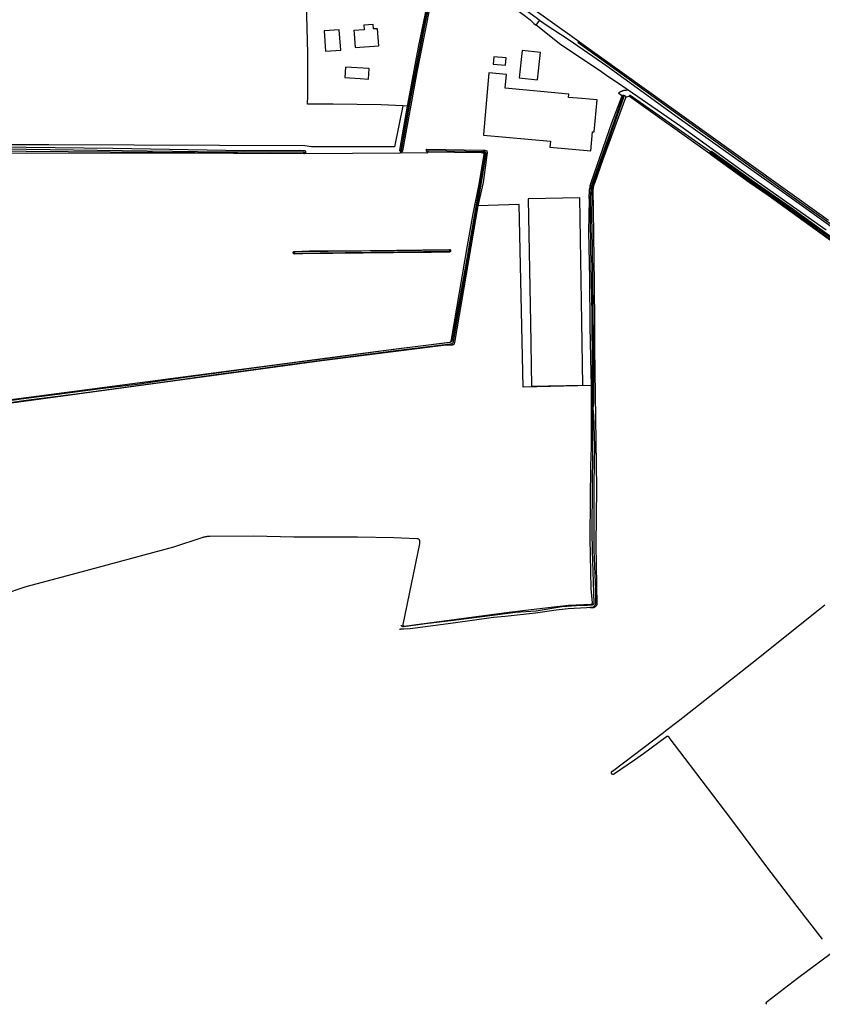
# Model space of a CAD drawing. Header units: metres. Extents: x 174255 to 175175, y 462028 to 462911.
# Tile 132 of 256: x 175048.25 to 175052.45, y 462712.12 to 462717.28. Entities that reach past the tile are written whole.
import ezdxf

# ---------------------------------------------------------------- set-up
doc = ezdxf.new("R2010")
doc.units = ezdxf.units.M
doc.layers.add('N-XX-AL-LIJN_0.20-G', color=7, linetype='Continuous', lineweight=25)

# ---------------------------------------------------------------- blocks, each defined once
blk = doc.blocks.new('Situatie')
at = {"lineweight": -3}
for p, q in [((-4.6401, 3.2629), (-4.6376, 3.2702)), ((-6.3053, 2.9706), (-6.3144, 2.9703)), ((-5.6713, 2.9777), (-5.6656, 2.9775)), ((-5.3707, 2.9611), (-5.3687, 2.9695)), ((-5.3678, 2.974), (-5.3687, 2.9695)), ((-5.3678, 2.974), (-5.366, 2.9819)), ((-4.1824, 2.968), (-4.1873, 2.9719)), ((-6.3628, 2.4466), (-6.3694, 2.4465)), ((-5.5453, 2.4558), (-5.5487, 2.4559))]:
    blk.add_line(p, q, dxfattribs=at)
for points in [[(-5.5714, 4.0517), (-4.8727, 3.551), (-4.8716, 3.5506), (-3.8425, 2.8142), (-3.8193, 2.7965), (-3.5671, 2.6158)], [(-6.1588, 4.4502), (-6.1743, 4.4296), (-5.7108, 4.0932), (-5.653, 4.053), (-5.1528, 3.684), (-5.136, 3.6712), (-5.1316, 3.6668), (-5.1266, 3.663), (-5.1154, 3.652), (-5.1092, 3.6468), (-5.0974, 3.6374), (-5.0794, 3.6622), (-5.0907, 3.6705), (-5.5839, 4.0327), (-5.693, 4.1128), (-6.1588, 4.4502)], [(-5.8046, 2.9796), (-5.8054, 2.9756), (-5.8044, 2.9754), (-5.8032, 2.9753), (-5.802, 2.9753), (-5.8008, 2.9755), (-5.7997, 2.9759), (-5.7986, 2.9764), (-5.7976, 2.977), (-5.7967, 2.9778), (-5.7959, 2.9787), (-5.7203, 3.3909), (-5.6097, 3.9536), (-5.6095, 3.9633), (-5.6105, 3.9711), (-5.6156, 3.9798), (-5.6219, 3.9844), (-5.6287, 3.9858), (-6.0907, 3.9663), (-6.5158, 3.9463), (-6.5171, 3.9456), (-6.5183, 3.9447)], [(-5.6233, 3.9346), (-5.6839, 3.6441), (-5.7582, 3.2534), (-5.8067, 2.981), (-5.8063, 2.9804), (-5.8059, 2.9801), (-5.8046, 2.9796), (-5.8034, 2.9796), (-5.8027, 2.9797), (-5.8018, 2.9802), (-5.7533, 3.2525), (-5.679, 3.6431), (-5.6184, 3.9338)], [(-5.7706, 3.2127), (-5.764, 3.2502), (-5.7142, 3.5214), (-5.6248, 3.9523), (-5.6241, 3.9569), (-5.6237, 3.9603), (-5.6239, 3.9628), (-5.6243, 3.9645), (-5.6251, 3.9654), (-5.6262, 3.9659), (-5.8869, 3.9561), (-6.3028, 3.9341)], [(-5.7953, 3.2142), (-5.9088, 3.2197), (-6.1596, 3.2239), (-6.294, 3.2237), (-6.2927, 3.2662), (-6.2933, 3.4908), (-6.3042, 3.8893)], [(-2.8728, 2.0799), (-2.8869, 2.0919), (-3.1364, 2.2798), (-3.1383, 2.2812), (-3.3462, 2.4328), (-3.5792, 2.601), (-3.7078, 2.6938), (-3.8779, 2.8142), (-4.3726, 3.1644), (-4.7276, 3.4232), (-4.9026, 3.5428), (-4.9362, 3.565), (-5.0446, 3.6366), (-5.0794, 3.6622)], [(-6.1211, 3.5061), (-6.1284, 3.6134), (-6.2083, 3.6079), (-6.201, 3.5007), (-6.1211, 3.5061)], [(-5.9286, 3.619), (-5.9496, 3.6175), (-5.9513, 3.6411), (-5.9991, 3.6376), (-5.9973, 3.6134), (-6.0518, 3.6096), (-6.0504, 3.5914), (-6.0449, 3.5196), (-5.9219, 3.5287), (-5.9286, 3.619)], [(-3.5788, 2.5636), (-3.9333, 2.8142), (-4.0244, 2.8786), (-4.3412, 3.107), (-4.6166, 3.2968), (-4.6437, 3.3155), (-4.734, 3.3777), (-4.7665, 3.4001), (-4.9686, 3.5344), (-5.0974, 3.6374)], [(-4.8727, 3.551), (-4.8738, 3.5514), (-4.8754, 3.5516), (-4.8769, 3.5509), (-4.8782, 3.5499), (-4.8787, 3.5487), (-4.8788, 3.5477), (-4.8784, 3.5464), (-3.8592, 2.8142), (-3.7595, 2.7426), (-3.554, 2.5951)], [(-5.2587, 3.4274), (-5.2555, 3.4659), (-5.3189, 3.4712), (-5.3221, 3.4327), (-5.2587, 3.4274)], [(-5.0756, 3.4944), (-5.1717, 3.5041), (-5.1863, 3.3608), (-5.0902, 3.351), (-5.0756, 3.4944)], [(-5.9728, 3.4112), (-6.0964, 3.4176), (-6.1, 3.3624), (-6.0197, 3.3575), (-5.9762, 3.3548), (-5.9728, 3.41), (-5.9728, 3.4112)], [(-5.2534, 3.3787), (-5.345, 3.3869), (-5.3739, 3.0643), (-5.3742, 3.0618), (-5.0228, 3.0303), (-5.0257, 2.9982), (-4.8122, 2.98), (-4.8033, 3.0792), (-4.7932, 3.0783), (-4.7782, 3.246), (-4.8582, 3.2532), (-4.9278, 3.2594), (-4.9262, 3.2756), (-5.2598, 3.307), (-5.2534, 3.3787)], [(-5.8127, 0.4739), (-5.8089, 0.4748), (-5.808, 0.475), (-5.8057, 0.4755), (-5.8024, 0.4761), (-5.7903, 0.4756), (-5.7578, 0.4774), (-5.5316, 0.5075), (-5.3202, 0.537), (-5.2602, 0.5417), (-5.1006, 0.5598), (-4.9938, 0.5754), (-4.931, 0.5829), (-4.8341, 0.588), (-4.7992, 0.5907), (-4.7987, 0.5909), (-4.797, 0.5918), (-4.7955, 0.5928), (-4.794, 0.5939), (-4.7926, 0.5952), (-4.7913, 0.5966), (-4.7901, 0.598), (-4.7891, 0.5996), (-4.7882, 0.6013), (-4.7874, 0.603), (-4.7868, 0.6047), (-4.7864, 0.6066), (-4.7861, 0.6084), (-4.7854, 0.6778), (-4.7934, 0.8882), (-4.7933, 1.2399), (-4.7901, 1.4322), (-4.7955, 1.5958), (-4.7985, 1.6293), (-4.7954, 1.6613), (-4.7955, 1.8497), (-4.7995, 2.1405), (-4.8027, 2.4771), (-4.806, 2.6357), (-4.8044, 2.7437), (-4.8031, 2.7883), (-4.8009, 2.8027), (-4.7952, 2.8142), (-4.6382, 3.2595), (-4.6382, 3.2611), (-4.6386, 3.262), (-4.6401, 3.2629), (-4.6418, 3.2631), (-4.6434, 3.2627), (-4.6444, 3.2615), (-4.8021, 2.8142), (-4.8092, 2.7932), (-4.8112, 2.7762), (-4.8143, 2.7348), (-4.8153, 2.6263), (-4.8126, 2.4754), (-4.8066, 2.124), (-4.8048, 1.8436), (-4.8023, 1.6255), (-4.8019, 1.3947), (-4.8047, 1.2266), (-4.806, 0.9831), (-4.8038, 0.8865), (-4.796, 0.6106), (-4.796, 0.6104), (-4.7961, 0.6092), (-4.7964, 0.6079), (-4.7968, 0.6068), (-4.7974, 0.6056), (-4.7981, 0.6046), (-4.7989, 0.6036), (-4.7999, 0.6028), (-4.8009, 0.6021), (-4.802, 0.6015), (-4.8032, 0.6011), (-4.8045, 0.6008), (-4.8287, 0.599), (-4.8871, 0.597), (-4.963, 0.591), (-5.0984, 0.5692), (-5.2058, 0.5614), (-5.3126, 0.548), (-5.5305, 0.5191), (-5.6775, 0.5016), (-5.7914, 0.4866), (-5.7926, 0.4865), (-5.7938, 0.4865), (-5.7951, 0.4866), (-5.7963, 0.487), (-5.7975, 0.4874), (-5.7986, 0.488), (-5.7996, 0.4888), (-5.8004, 0.4896), (-5.8005, 0.4897), (-5.8013, 0.4907), (-5.8019, 0.4917), (-5.8025, 0.4929), (-5.8028, 0.4941), (-5.8031, 0.4953)], [(-4.8076, 1.7509), (-4.8106, 1.8161), (-4.8143, 2.059), (-4.8159, 2.3107), (-4.8219, 2.5563), (-4.8191, 2.7238), (-4.8191, 2.7241), (-4.8195, 2.7306), (-4.8197, 2.7371), (-4.8197, 2.7436), (-4.8196, 2.7501), (-4.8193, 2.7566), (-4.8189, 2.7631), (-4.8183, 2.7696), (-4.8176, 2.776), (-4.8167, 2.7825), (-4.8156, 2.7889), (-4.8144, 2.7953), (-4.813, 2.8016), (-4.8114, 2.8079), (-4.8097, 2.8142), (-4.701, 3.1266), (-4.6482, 3.268), (-4.6477, 3.2685), (-4.6466, 3.2692), (-4.6454, 3.2698), (-4.6442, 3.2703), (-4.6429, 3.2706), (-4.6416, 3.2707), (-4.6403, 3.2707), (-4.6389, 3.2706), (-4.6377, 3.2702), (-4.6376, 3.2702)], [(-3.8911, -1.4903), (-3.8918, -1.4893), (-3.8923, -1.4882), (-3.8927, -1.4871), (-3.893, -1.4859), (-3.8931, -1.4847), (-3.893, -1.4834), (-3.8927, -1.4822), (-3.8924, -1.4811), (-3.8918, -1.48), (-3.8911, -1.479), (-3.8903, -1.478), (-3.8901, -1.4779), (-3.888, -1.4758), (-3.729, -1.3542), (-3.5535, -1.2219)], [(-3.5981, -1.1485), (-3.7308, -0.9786), (-3.8908, -0.7702), (-4.073, -0.5246), (-4.2619, -0.2768), (-4.4008, -0.0926), (-4.4014, -0.0915), (-4.4022, -0.0905), (-4.4032, -0.0896), (-4.4042, -0.0889), (-4.4053, -0.0882), (-4.4065, -0.0877), (-4.4078, -0.0874), (-4.409, -0.0872), (-4.4103, -0.0871), (-4.4116, -0.0873), (-4.4129, -0.0876), (-4.4141, -0.088), (-4.4152, -0.0886), (-4.4157, -0.0889), (-4.5356, -0.1786), (-4.5835, -0.2111), (-4.688, -0.2826), (-4.6936, -0.286), (-4.6941, -0.2861), (-4.6953, -0.2862), (-4.6965, -0.2861), (-4.6976, -0.2858), (-4.6988, -0.2854), (-4.6998, -0.2848), (-4.7007, -0.2842), (-4.7016, -0.2833), (-4.7023, -0.2824), (-4.7029, -0.2814), (-4.7034, -0.2803), (-4.7037, -0.2792), (-4.7039, -0.278), (-4.7039, -0.2769), (-4.7037, -0.2757), (-4.7034, -0.2746), (-4.7029, -0.2735), (-4.7023, -0.2725), (-4.7016, -0.2716), (-4.7007, -0.2708), (-4.6997, -0.2701), (-4.6987, -0.2695), (-4.4317, -0.0662), (-4.4192, -0.0569), (-4.3536, -0.0081), (-3.9686, 0.2969), (-3.6219, 0.5736), (-3.5858, 0.6016)], [(-2.9208, 2.0502), (-3.8828, 2.7459), (-3.9827, 2.8142), (-4.1858, 2.9599), (-4.1858, 2.96), (-4.1866, 2.961), (-4.1873, 2.9621), (-4.1878, 2.9633), (-4.188, 2.9639), (-4.6086, 3.2646), (-4.6088, 3.2652), (-4.63, 3.2584), (-4.6301, 3.2578), (-4.6304, 3.2565), (-4.7486, 2.9346), (-4.7905, 2.8142), (-4.7946, 2.8045), (-4.7959, 2.8007), (-4.797, 2.7968), (-4.7979, 2.7929), (-4.7987, 2.789), (-4.7994, 2.785), (-4.7999, 2.781), (-4.8002, 2.777), (-4.7995, 2.6663), (-4.7944, 2.2851), (-4.7919, 2.0659), (-4.7922, 1.9474), (-4.781, 1.212), (-4.7846, 0.9161), (-4.7804, 0.6022), (-4.7813, 0.6003), (-4.7823, 0.5985), (-4.7834, 0.5968), (-4.7846, 0.5952), (-4.786, 0.5937), (-4.7875, 0.5923), (-4.7891, 0.591), (-4.7908, 0.5899), (-4.7926, 0.5889), (-4.7944, 0.588), (-4.7963, 0.5873), (-4.7983, 0.5868), (-4.8003, 0.5864), (-4.8023, 0.5861), (-4.8043, 0.586), (-4.8046, 0.586), (-4.8144, 0.5853)], [(-4.6166, 3.2968), (-4.6273, 3.2957), (-4.6304, 3.2956), (-4.6335, 3.2954), (-4.6365, 3.2949), (-4.6395, 3.2944), (-4.6425, 3.2936), (-4.6455, 3.2927), (-4.6483, 3.2917), (-4.6512, 3.2905), (-4.6539, 3.2892), (-4.6566, 3.2877), (-4.6593, 3.2861), (-4.6618, 3.2843), (-4.6671, 3.2804), (-4.6466, 3.2692)], [(-4.6376, 3.2702), (-4.6364, 3.2698), (-4.6352, 3.2691), (-4.6342, 3.2684), (-4.6332, 3.2675), (-4.6323, 3.2665), (-4.6315, 3.2654), (-4.6309, 3.2642), (-4.6304, 3.263), (-4.6301, 3.2617), (-4.63, 3.2604), (-4.63, 3.2591), (-4.63, 3.2584)], [(-4.188, 2.9639), (-4.1882, 2.9645), (-4.1885, 2.9658), (-4.1886, 2.9671), (-4.1885, 2.9683), (-4.1882, 2.9696), (-4.1879, 2.9708), (-4.1873, 2.9719), (-4.1873, 2.9719), (-4.1867, 2.9729), (-4.1859, 2.9739), (-4.1853, 2.9744), (-4.605, 3.2696), (-4.6064, 3.2697), (-4.6076, 3.2694), (-4.6084, 3.2685), (-4.6089, 3.2672), (-4.6089, 3.2659), (-4.6088, 3.2652)], [(-8.4761, 3.0011), (-7.7678, 2.9983), (-7.3146, 2.9934), (-6.623, 2.9803), (-6.3365, 2.9823), (-6.3101, 2.9817), (-6.309, 2.9811), (-6.3081, 2.9804), (-6.3072, 2.9795), (-6.3065, 2.9786), (-6.3059, 2.9776), (-6.3054, 2.9765), (-6.3051, 2.9753), (-6.3049, 2.9741), (-6.3049, 2.9729), (-6.305, 2.9717), (-6.3053, 2.9706), (-6.3053, 2.9705), (-6.3058, 2.9693), (-6.3064, 2.9683), (-6.3071, 2.9673), (-6.3079, 2.9664), (-6.3089, 2.9656), (-6.3099, 2.965), (-6.3105, 2.9647), (-6.3112, 2.9645), (-5.8071, 2.9682), (-5.8054, 2.9756), (-5.8056, 2.9756), (-5.8067, 2.976), (-5.8078, 2.9766), (-5.8088, 2.9773), (-5.8096, 2.9781), (-5.8104, 2.9791), (-5.811, 2.9801), (-5.8115, 2.9812), (-5.8118, 2.9822), (-5.7706, 3.2127), (-5.7953, 3.2142)], [(-5.7953, 3.2142), (-5.8394, 3.0002), (-6.2731, 3.0002), (-6.3085, 3.0056), (-7.6486, 3.0104), (-7.7678, 3.0104), (-8.5641, 3.0109), (-8.6644, 3.0227), (-8.7236, 3.0718), (-8.7326, 3.078)], [(-8.1083, 2.98), (-7.7678, 2.9779), (-7.3274, 2.9743), (-6.6619, 2.9679), (-6.3162, 2.9674), (-6.316, 2.9675), (-6.3154, 2.9679), (-6.3149, 2.9685), (-6.3146, 2.9692), (-6.3144, 2.9699), (-6.3144, 2.9703), (-6.3143, 2.9707), (-6.3144, 2.9714), (-6.3147, 2.9722), (-6.3151, 2.9728), (-6.3156, 2.9734), (-6.3163, 2.9738), (-6.4905, 2.9719), (-6.8712, 2.9737), (-7.3963, 2.9802), (-7.7657, 2.9865), (-8.1062, 2.9886)], [(-7.9144, 1.6533), (-7.7678, 1.6727), (-7.5057, 1.7069), (-7.0186, 1.7734), (-6.7754, 1.8075), (-6.5415, 1.8388), (-6.444, 1.8532), (-5.8463, 1.9327), (-5.5453, 1.9688), (-5.545, 1.9688), (-5.5435, 1.9688), (-5.542, 1.9689), (-5.5405, 1.9692), (-5.5391, 1.9697), (-5.5377, 1.9703), (-5.5363, 1.9711), (-5.5351, 1.972), (-5.534, 1.973), (-5.533, 1.9741), (-5.5321, 1.9753), (-5.5313, 1.9767), (-5.5307, 1.9781), (-5.5302, 1.9795), (-5.5299, 1.981), (-5.5182, 2.0505), (-5.4345, 2.5311), (-5.3842, 2.8142), (-5.3601, 2.9652), (-5.3611, 2.9687), (-5.3626, 2.9712), (-5.3653, 2.9736), (-5.3678, 2.974)], [(-5.3687, 2.9695), (-5.3676, 2.9683), (-5.3663, 2.964), (-5.3911, 2.8142), (-5.4153, 2.6764), (-5.468, 2.3747), (-5.5153, 2.1155), (-5.5398, 1.9831), (-5.5401, 1.9824), (-5.5406, 1.9812), (-5.5412, 1.9802), (-5.542, 1.9792), (-5.5429, 1.9783), (-5.5439, 1.9775), (-5.545, 1.9769), (-5.5462, 1.9764), (-5.5474, 1.9761), (-5.5486, 1.9759), (-5.8453, 1.9382), (-6.1915, 1.8925), (-6.4094, 1.8636), (-6.5008, 1.8514), (-6.7694, 1.8155), (-6.9367, 1.7924), (-7.1866, 1.756), (-7.3638, 1.7345), (-7.6043, 1.7026), (-7.7678, 1.6817), (-8.0097, 1.6484)], [(-9.2729, 1.4823), (-8.2372, 1.626), (-7.7678, 1.6872), (-5.924, 1.9294), (-5.5517, 1.9765), (-5.5511, 1.9766), (-5.5497, 1.9769), (-5.5484, 1.9774), (-5.5472, 1.9781), (-5.546, 1.9789), (-5.545, 1.9798), (-5.544, 1.9808), (-5.5432, 1.9819), (-5.5425, 1.9832), (-5.542, 1.9845), (-5.5403, 1.9905), (-5.4565, 2.4834), (-5.4278, 2.6488), (-5.3948, 2.8142), (-5.3707, 2.9611)], [(-6.3112, 2.9645), (-6.312, 2.9642), (-6.3135, 2.9641), (-7.0505, 2.9678), (-7.7678, 2.9658), (-8.3157, 2.9762), (-8.789, 2.9782), (-8.7955, 2.9772), (-8.8003, 2.972)], [(-5.6663, 2.9729), (-5.6707, 2.9677), (-5.8071, 2.9682)], [(-5.6713, 2.9777), (-5.6715, 2.9782), (-5.672, 2.9794), (-5.6723, 2.9806), (-5.6725, 2.9819), (-5.6725, 2.9831), (-5.6724, 2.9843), (-5.6721, 2.9855), (-5.6717, 2.9866), (-5.6711, 2.9877), (-5.6704, 2.9886), (-5.3776, 2.9832), (-5.3689, 2.9822), (-5.366, 2.9819)], [(-5.3707, 2.9611), (-5.3719, 2.9644), (-5.3734, 2.9657), (-5.3788, 2.968), (-5.6663, 2.9729), (-5.6674, 2.9735), (-5.6684, 2.9743), (-5.6694, 2.9751), (-5.6702, 2.9761), (-5.6709, 2.9771), (-5.6713, 2.9777)], [(-5.3678, 2.974), (-5.3687, 2.9742), (-5.6624, 2.9796), (-5.6629, 2.9796), (-5.6636, 2.9795), (-5.6642, 2.9793), (-5.6647, 2.9789), (-5.6652, 2.9784), (-5.6655, 2.9778), (-5.6656, 2.9775), (-5.6657, 2.9772), (-5.6657, 2.9765), (-5.6655, 2.9758), (-5.6652, 2.9752), (-5.6648, 2.9747), (-5.3851, 2.9711), (-5.3693, 2.9697), (-5.3687, 2.9695)], [(-5.366, 2.9819), (-5.3607, 2.9813), (-5.3568, 2.9791), (-5.3552, 2.9758), (-5.3537, 2.9711), (-5.3758, 2.8142), (-5.4025, 2.6918)], [(-4.1853, 2.9744), (-4.185, 2.9747), (-4.184, 2.9754), (-4.1829, 2.976), (-4.1817, 2.9765), (-4.1804, 2.9768), (-3.9557, 2.8165), (-3.7543, 2.6756), (-3.5806, 2.5501), (-3.3481, 2.3791), (-3.1577, 2.242), (-2.9148, 2.0618), (-2.914, 2.0612), (-2.9133, 2.0604), (-2.9127, 2.0596), (-2.9122, 2.0587), (-2.9119, 2.0577), (-2.9118, 2.0567), (-2.9118, 2.0556), (-2.912, 2.0546), (-2.9123, 2.0537), (-2.9128, 2.0528), (-2.9131, 2.0524)], [(-3.3625, 2.3834), (-3.962, 2.8142), (-4.1796, 2.9691), (-4.1797, 2.9691), (-4.1803, 2.9692), (-4.1809, 2.9691), (-4.1815, 2.9689), (-4.182, 2.9685), (-4.1824, 2.968), (-4.1827, 2.9674), (-4.1827, 2.9668), (-4.1827, 2.9662), (-4.1825, 2.9656), (-4.1821, 2.965), (-4.1816, 2.9646), (-3.9712, 2.8142), (-3.8854, 2.7542), (-3.6264, 2.5658), (-3.3624, 2.3757)], [(-7.8911, 0.6553), (-7.7678, 0.698), (-7.498, 0.7694), (-6.9937, 0.9049), (-6.847, 0.9538), (-6.8468, 0.9539), (-6.8433, 0.9552), (-6.8397, 0.9565), (-6.8361, 0.9576), (-6.8325, 0.9585), (-6.8325, 0.9585), (-6.8288, 0.9593), (-6.8251, 0.9599), (-6.8213, 0.9604), (-6.8176, 0.9607), (-6.8138, 0.9609), (-6.81, 0.9608), (-6.8063, 0.9607), (-6.5766, 0.9622), (-6.3661, 0.9581), (-6.0334, 0.9586), (-5.8428, 0.9544), (-5.7226, 0.9496), (-5.7221, 0.9496), (-5.7206, 0.9495), (-5.7191, 0.9493), (-5.7176, 0.9489), (-5.7162, 0.9483), (-5.7149, 0.9476), (-5.7136, 0.9467), (-5.7125, 0.9457), (-5.7114, 0.9446), (-5.7105, 0.9434), (-5.7097, 0.9422), (-5.7091, 0.9408), (-5.7086, 0.9394), (-5.7082, 0.9379), (-5.709, 0.9215), (-5.7956, 0.4989), (-5.7957, 0.498), (-5.7957, 0.4969), (-5.7955, 0.4958), (-5.7952, 0.4948), (-5.7947, 0.4939), (-5.794, 0.493), (-5.7933, 0.4922), (-5.7924, 0.4916), (-5.7915, 0.4911), (-5.7905, 0.4907), (-5.7894, 0.4905), (-5.7884, 0.4905), (-5.2674, 0.5591), (-5.167, 0.5721), (-5.0343, 0.5873), (-4.9287, 0.6001), (-4.8098, 0.606), (-4.8088, 0.606), (-4.8078, 0.6062), (-4.8069, 0.6065), (-4.806, 0.607), (-4.8052, 0.6076), (-4.8045, 0.6083), (-4.8039, 0.6091), (-4.8035, 0.61), (-4.8032, 0.611), (-4.8031, 0.612), (-4.8091, 0.6873), (-4.8146, 0.9484), (-4.8132, 1.1517), (-4.8121, 1.3296), (-4.8078, 1.4282), (-4.8076, 1.7509), (-5.1666, 1.7421), (-5.1859, 2.6986), (-5.4025, 2.6918), (-5.5258, 1.9756), (-5.5274, 1.9692), (-5.5277, 1.9681), (-5.5281, 1.967), (-5.5287, 1.966), (-5.5294, 1.9651), (-5.5303, 1.9643), (-5.5312, 1.9636), (-5.5322, 1.963), (-5.5333, 1.9626), (-5.5345, 1.9624), (-5.5356, 1.9623), (-5.583, 1.9603), (-6.2196, 1.8796), (-7.7678, 1.6686), (-8.2581, 1.6017)], [(-4.8582, 2.083), (-4.8696, 2.7326), (-5.1394, 2.7279), (-5.1281, 2.0783), (-5.1223, 1.7473), (-4.8525, 1.752), (-4.8582, 2.083)], [(-6.3694, 2.4465), (-6.3693, 2.4469), (-6.3692, 2.4479), (-6.3688, 2.449), (-6.3683, 2.4499), (-6.3677, 2.4508), (-6.3669, 2.4516), (-6.3661, 2.4522), (-6.3655, 2.4526), (-6.2846, 2.4564), (-5.9684, 2.4573), (-5.5509, 2.4632), (-5.5498, 2.4629), (-5.5489, 2.4624), (-5.548, 2.4617), (-5.5472, 2.4609), (-5.5465, 2.4601), (-5.546, 2.4591), (-5.5456, 2.4581), (-5.5454, 2.457), (-5.5453, 2.4559), (-5.5453, 2.4558)], [(-5.5453, 2.4558), (-5.5454, 2.4548), (-5.5456, 2.4538), (-5.546, 2.4528), (-5.5466, 2.4518), (-5.5473, 2.4509), (-5.548, 2.4502), (-5.5489, 2.4496), (-5.5499, 2.4491), (-5.551, 2.4487), (-5.5552, 2.4489), (-5.6472, 2.4472), (-5.8449, 2.4448), (-6.3208, 2.4402), (-6.3613, 2.4389), (-6.3624, 2.4389), (-6.3635, 2.439), (-6.3645, 2.4393), (-6.3655, 2.4397), (-6.3664, 2.4403), (-6.3672, 2.441), (-6.3679, 2.4418), (-6.3685, 2.4427), (-6.369, 2.4437), (-6.3692, 2.4447), (-6.3694, 2.4458), (-6.3694, 2.4465)], [(-6.3628, 2.4466), (-6.3628, 2.4463), (-6.3625, 2.4456), (-6.3621, 2.445), (-6.3616, 2.4445), (-6.361, 2.4441), (-6.3603, 2.4439), (-6.3596, 2.4438), (-6.3589, 2.4438), (-6.0976, 2.4474), (-5.552, 2.4533), (-5.5513, 2.4533), (-5.5507, 2.4534), (-5.55, 2.4537), (-5.5495, 2.4541), (-5.5491, 2.4546), (-5.5488, 2.4552), (-5.5487, 2.4558), (-5.5487, 2.4559), (-5.5487, 2.4565), (-5.5489, 2.4572), (-5.5492, 2.4577), (-5.5496, 2.4582), (-5.5502, 2.4586), (-5.5508, 2.4588), (-5.5515, 2.4589), (-5.552, 2.4588), (-5.8395, 2.4554), (-6.359, 2.4504), (-6.3597, 2.4505), (-6.3604, 2.4503), (-6.3611, 2.4501), (-6.3617, 2.4496), (-6.3622, 2.4491), (-6.3626, 2.4485), (-6.3628, 2.4478), (-6.3629, 2.4471), (-6.3628, 2.4466)]]:
    blk.add_lwpolyline(points, dxfattribs=at)

msp = doc.modelspace()

# ---------------------------------------------------------------- block references
at = {"layer": 'N-XX-AL-LIJN_0.20-G'}
msp.add_blockref('Situatie', (175056.047, 462713.6112), dxfattribs=at)

doc.saveas('drawing.dxf')
